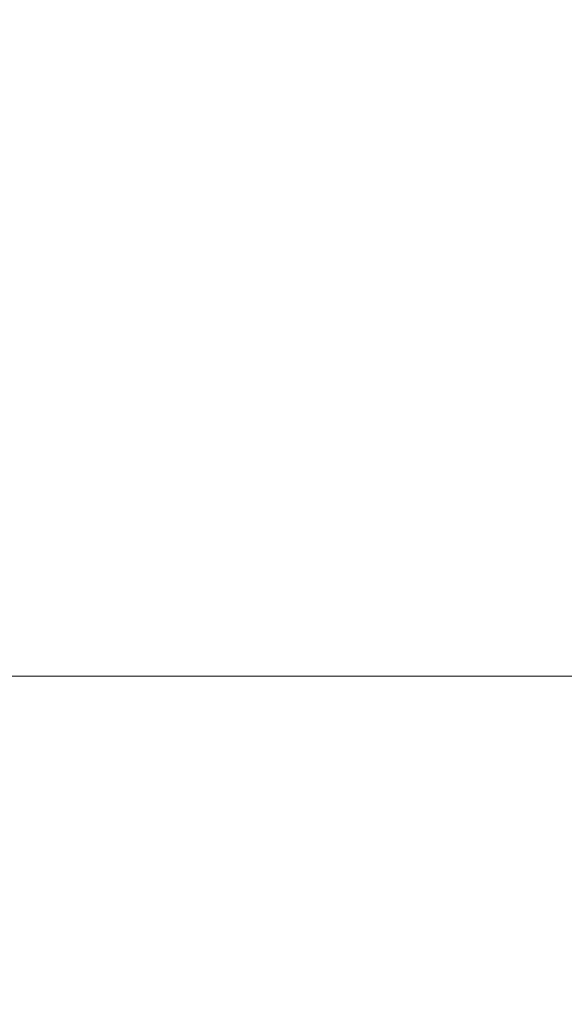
# Model space of a CAD drawing. Header units: millimetres. Extents: x 56 to 1278, y 123 to 147.
# Tile 125 of 132: x 1252 to 1258.64, y 135.1 to 147.1. Entities that reach past the tile are written whole.
import ezdxf

# ---------------------------------------------------------------- set-up
doc = ezdxf.new("R2010")
doc.units = ezdxf.units.MM
doc.header["$LTSCALE"] = 25.4
doc.layers.add('None', color=7, linetype='Continuous', lineweight=9)

msp = doc.modelspace()

# ---------------------------------------------------------------- linework, layer by layer
at = {"layer": 'None', "color": 7, "linetype": 'Continuous', "lineweight": 9}
for points, invisible_edges in [([(1250.989, 146.862, 623.059), (1254.526, 146.862, 623.368), (1254.526, 147.042, 622.695), (1251.106, 147.042, 622.395)], 15), ([(1254.526, 146.862, 582.632), (1250.989, 146.862, 582.941), (1251.106, 147.042, 583.605), (1254.526, 147.042, 583.305)], 15), ([(1251.106, 147.042, 622.395), (1254.526, 147.042, 622.695), (1254.526, 147.103, 622), (1251.227, 147.103, 621.711)], 15), ([(1254.526, 147.042, 583.305), (1251.106, 147.042, 583.605), (1251.227, 147.103, 584.289), (1254.526, 147.103, 584)], 15), ([(1251.227, 147.103, 621.711), (1254.526, 147.103, 622), (1254.526, 147.042, 621.305), (1251.347, 147.042, 621.027)], 15), ([(1254.526, 147.103, 584), (1251.227, 147.103, 584.289), (1251.347, 147.042, 584.973), (1254.526, 147.042, 584.695)], 15), ([(1251.347, 147.042, 621.027), (1254.526, 147.042, 621.305), (1254.526, 146.862, 620.632), (1251.464, 146.862, 620.364)], 15), ([(1254.526, 147.042, 584.695), (1251.347, 147.042, 584.973), (1251.464, 146.862, 585.636), (1254.526, 146.862, 585.368)], 15), ([(1254.526, 147.042, 622.695), (1257.946, 147.042, 622.395), (1257.825, 147.103, 621.711), (1254.526, 147.103, 622)], 15), ([(1257.946, 147.042, 583.605), (1254.526, 147.042, 583.305), (1254.526, 147.103, 584), (1257.825, 147.103, 584.289)], 15), ([(1254.526, 147.103, 622), (1257.825, 147.103, 621.711), (1257.705, 147.042, 621.027), (1254.526, 147.042, 621.305)], 15), ([(1257.825, 147.103, 584.289), (1254.526, 147.103, 584), (1254.526, 147.042, 584.695), (1257.705, 147.042, 584.973)], 15), ([(1254.526, 146.862, 623.368), (1258.063, 146.862, 623.059), (1257.946, 147.042, 622.395), (1254.526, 147.042, 622.695)], 15), ([(1258.063, 146.862, 582.941), (1254.526, 146.862, 582.632), (1254.526, 147.042, 583.305), (1257.946, 147.042, 583.605)], 15), ([(1254.526, 147.042, 621.305), (1257.705, 147.042, 621.027), (1257.588, 146.862, 620.364), (1254.526, 146.862, 620.632)], 15), ([(1257.705, 147.042, 584.973), (1254.526, 147.042, 584.695), (1254.526, 146.862, 585.368), (1257.588, 146.862, 585.636)], 15), ([(1257.705, 147.042, 621.027), (1260.787, 147.042, 620.201), (1260.557, 146.862, 619.569), (1257.588, 146.862, 620.364)], 15), ([(1260.787, 147.042, 585.799), (1257.705, 147.042, 584.973), (1257.588, 146.862, 585.636), (1260.557, 146.862, 586.431)], 15), ([(1257.825, 147.103, 621.711), (1261.024, 147.103, 620.854), (1260.787, 147.042, 620.201), (1257.705, 147.042, 621.027)], 15), ([(1261.024, 147.103, 585.146), (1257.825, 147.103, 584.289), (1257.705, 147.042, 584.973), (1260.787, 147.042, 585.799)], 15), ([(1257.946, 147.042, 622.395), (1261.262, 147.042, 621.507), (1261.024, 147.103, 620.854), (1257.825, 147.103, 621.711)], 15), ([(1261.262, 147.042, 584.493), (1257.946, 147.042, 583.605), (1257.825, 147.103, 584.289), (1261.024, 147.103, 585.146)], 15), ([(1258.063, 146.862, 623.059), (1261.492, 146.862, 622.14), (1261.262, 147.042, 621.507), (1257.946, 147.042, 622.395)], 15), ([(1261.492, 146.862, 583.86), (1258.063, 146.862, 582.941), (1257.946, 147.042, 583.605), (1261.262, 147.042, 584.493)], 15), ([(1250.879, 146.567, 623.681), (1254.526, 146.567, 624), (1254.526, 146.862, 623.368), (1250.989, 146.862, 623.059)], 15), ([(1254.526, 146.567, 582), (1250.879, 146.567, 582.319), (1250.989, 146.862, 582.941), (1254.526, 146.862, 582.632)], 15), ([(1251.464, 146.862, 620.364), (1254.526, 146.862, 620.632), (1254.526, 146.567, 620), (1251.574, 146.567, 619.742)], 15), ([(1254.526, 146.862, 585.368), (1251.464, 146.862, 585.636), (1251.574, 146.567, 586.258), (1254.526, 146.567, 586)], 15), ([(1254.526, 146.567, 624), (1258.173, 146.567, 623.681), (1258.063, 146.862, 623.059), (1254.526, 146.862, 623.368)], 15), ([(1258.173, 146.567, 582.319), (1254.526, 146.567, 582), (1254.526, 146.862, 582.632), (1258.063, 146.862, 582.941)], 15), ([(1254.526, 146.862, 620.632), (1257.588, 146.862, 620.364), (1257.478, 146.567, 619.742), (1254.526, 146.567, 620)], 15), ([(1257.588, 146.862, 585.636), (1254.526, 146.862, 585.368), (1254.526, 146.567, 586), (1257.478, 146.567, 586.258)], 15), ([(1257.588, 146.862, 620.364), (1260.557, 146.862, 619.569), (1260.34, 146.567, 618.975), (1257.478, 146.567, 619.742)], 15), ([(1260.557, 146.862, 586.431), (1257.588, 146.862, 585.636), (1257.478, 146.567, 586.258), (1260.34, 146.567, 587.025)], 15), ([(1258.173, 146.567, 623.681), (1261.708, 146.567, 622.734), (1261.492, 146.862, 622.14), (1258.063, 146.862, 623.059)], 15), ([(1261.708, 146.567, 583.266), (1258.173, 146.567, 582.319), (1258.063, 146.862, 582.941), (1261.492, 146.862, 583.86)], 15), ([(1250.78, 146.167, 624.243), (1254.526, 146.167, 624.571), (1254.526, 146.567, 624), (1250.879, 146.567, 623.681)], 15), ([(1254.526, 146.167, 581.429), (1250.78, 146.167, 581.757), (1250.879, 146.567, 582.319), (1254.526, 146.567, 582)], 15), ([(1251.574, 146.567, 619.742), (1254.526, 146.567, 620), (1254.526, 146.167, 619.429), (1251.673, 146.167, 619.179)], 15), ([(1254.526, 146.567, 586), (1251.574, 146.567, 586.258), (1251.673, 146.167, 586.821), (1254.526, 146.167, 586.571)], 15), ([(1254.526, 146.167, 624.571), (1258.272, 146.167, 624.243), (1258.173, 146.567, 623.681), (1254.526, 146.567, 624)], 15), ([(1258.272, 146.167, 581.757), (1254.526, 146.167, 581.429), (1254.526, 146.567, 582), (1258.173, 146.567, 582.319)], 15), ([(1254.526, 146.567, 620), (1257.478, 146.567, 619.742), (1257.379, 146.167, 619.179), (1254.526, 146.167, 619.429)], 15), ([(1257.478, 146.567, 586.258), (1254.526, 146.567, 586), (1254.526, 146.167, 586.571), (1257.379, 146.167, 586.821)], 15), ([(1257.478, 146.567, 619.742), (1260.34, 146.567, 618.975), (1260.145, 146.167, 618.438), (1257.379, 146.167, 619.179)], 15), ([(1260.34, 146.567, 587.025), (1257.478, 146.567, 586.258), (1257.379, 146.167, 586.821), (1260.145, 146.167, 587.562)], 15), ([(1258.272, 146.167, 624.243), (1261.904, 146.167, 623.27), (1261.708, 146.567, 622.734), (1258.173, 146.567, 623.681)], 15), ([(1261.904, 146.167, 582.73), (1258.272, 146.167, 581.757), (1258.173, 146.567, 582.319), (1261.708, 146.567, 583.266)], 15), ([(1250.695, 145.674, 624.729), (1254.526, 145.674, 625.064), (1254.526, 146.167, 624.571), (1250.78, 146.167, 624.243)], 15), ([(1254.526, 145.674, 580.936), (1250.695, 145.674, 581.271), (1250.78, 146.167, 581.757), (1254.526, 146.167, 581.429)], 15), ([(1251.673, 146.167, 619.179), (1254.526, 146.167, 619.429), (1254.526, 145.674, 618.936), (1251.759, 145.674, 618.694)], 15), ([(1254.526, 146.167, 586.571), (1251.673, 146.167, 586.821), (1251.759, 145.674, 587.306), (1254.526, 145.674, 587.064)], 15), ([(1254.526, 145.674, 625.064), (1258.357, 145.674, 624.729), (1258.272, 146.167, 624.243), (1254.526, 146.167, 624.571)], 15), ([(1258.357, 145.674, 581.271), (1254.526, 145.674, 580.936), (1254.526, 146.167, 581.429), (1258.272, 146.167, 581.757)], 15), ([(1254.526, 146.167, 619.429), (1257.379, 146.167, 619.179), (1257.293, 145.674, 618.694), (1254.526, 145.674, 618.936)], 15), ([(1257.379, 146.167, 586.821), (1254.526, 146.167, 586.571), (1254.526, 145.674, 587.064), (1257.293, 145.674, 587.306)], 15), ([(1257.379, 146.167, 619.179), (1260.145, 146.167, 618.438), (1259.976, 145.674, 617.975), (1257.293, 145.674, 618.694)], 15), ([(1260.145, 146.167, 587.562), (1257.379, 146.167, 586.821), (1257.293, 145.674, 587.306), (1259.976, 145.674, 588.025)], 15), ([(1258.357, 145.674, 624.729), (1262.072, 145.674, 623.734), (1261.904, 146.167, 623.27), (1258.272, 146.167, 624.243)], 15), ([(1262.072, 145.674, 582.266), (1258.357, 145.674, 581.271), (1258.272, 146.167, 581.757), (1261.904, 146.167, 582.73)], 15), ([(1250.625, 145.103, 625.123), (1254.526, 145.103, 625.464), (1254.526, 145.674, 625.064), (1250.695, 145.674, 624.729)], 15), ([(1254.526, 145.103, 580.536), (1250.625, 145.103, 580.877), (1250.695, 145.674, 581.271), (1254.526, 145.674, 580.936)], 15), ([(1251.759, 145.674, 618.694), (1254.526, 145.674, 618.936), (1254.526, 145.103, 618.536), (1251.828, 145.103, 618.3)], 15), ([(1254.526, 145.674, 587.064), (1251.759, 145.674, 587.306), (1251.828, 145.103, 587.7), (1254.526, 145.103, 587.464)], 15), ([(1254.526, 145.103, 625.464), (1258.427, 145.103, 625.123), (1258.357, 145.674, 624.729), (1254.526, 145.674, 625.064)], 15), ([(1258.427, 145.103, 580.877), (1254.526, 145.103, 580.536), (1254.526, 145.674, 580.936), (1258.357, 145.674, 581.271)], 15), ([(1254.526, 145.674, 618.936), (1257.293, 145.674, 618.694), (1257.224, 145.103, 618.3), (1254.526, 145.103, 618.536)], 15), ([(1257.293, 145.674, 587.306), (1254.526, 145.674, 587.064), (1254.526, 145.103, 587.464), (1257.224, 145.103, 587.7)], 15), ([(1257.293, 145.674, 618.694), (1259.976, 145.674, 617.975), (1259.84, 145.103, 617.599), (1257.224, 145.103, 618.3)], 15), ([(1259.976, 145.674, 588.025), (1257.293, 145.674, 587.306), (1257.224, 145.103, 587.7), (1259.84, 145.103, 588.401)], 15), ([(1258.427, 145.103, 625.123), (1262.209, 145.103, 624.109), (1262.072, 145.674, 623.734), (1258.357, 145.674, 624.729)], 15), ([(1262.209, 145.103, 581.891), (1258.427, 145.103, 580.877), (1258.357, 145.674, 581.271), (1262.072, 145.674, 582.266)], 15), ([(1250.574, 144.471, 625.413), (1254.526, 144.471, 625.759), (1254.526, 145.103, 625.464), (1250.625, 145.103, 625.123)], 15), ([(1254.526, 144.471, 580.241), (1250.574, 144.471, 580.587), (1250.625, 145.103, 580.877), (1254.526, 145.103, 580.536)], 15), ([(1251.828, 145.103, 618.3), (1254.526, 145.103, 618.536), (1254.526, 144.471, 618.241), (1251.879, 144.471, 618.01)], 15), ([(1254.526, 145.103, 587.464), (1251.828, 145.103, 587.7), (1251.879, 144.471, 587.99), (1254.526, 144.471, 587.759)], 15), ([(1254.526, 144.471, 625.759), (1258.478, 144.471, 625.413), (1258.427, 145.103, 625.123), (1254.526, 145.103, 625.464)], 15), ([(1258.478, 144.471, 580.587), (1254.526, 144.471, 580.241), (1254.526, 145.103, 580.536), (1258.427, 145.103, 580.877)], 15), ([(1254.526, 145.103, 618.536), (1257.224, 145.103, 618.3), (1257.173, 144.471, 618.01), (1254.526, 144.471, 618.241)], 15), ([(1257.224, 145.103, 587.7), (1254.526, 145.103, 587.464), (1254.526, 144.471, 587.759), (1257.173, 144.471, 587.99)], 15), ([(1257.224, 145.103, 618.3), (1259.84, 145.103, 617.599), (1259.739, 144.471, 617.322), (1257.173, 144.471, 618.01)], 15), ([(1259.84, 145.103, 588.401), (1257.224, 145.103, 587.7), (1257.173, 144.471, 587.99), (1259.739, 144.471, 588.678)], 15), ([(1258.478, 144.471, 625.413), (1262.31, 144.471, 624.386), (1262.209, 145.103, 624.109), (1258.427, 145.103, 625.123)], 15), ([(1262.31, 144.471, 581.614), (1258.478, 144.471, 580.587), (1258.427, 145.103, 580.877), (1262.209, 145.103, 581.891)], 15), ([(1250.543, 143.798, 625.591), (1254.526, 143.798, 625.939), (1254.526, 144.471, 625.759), (1250.574, 144.471, 625.413)], 15), ([(1254.526, 143.798, 580.061), (1250.543, 143.798, 580.409), (1250.574, 144.471, 580.587), (1254.526, 144.471, 580.241)], 15), ([(1251.879, 144.471, 618.01), (1254.526, 144.471, 618.241), (1254.526, 143.798, 618.061), (1251.911, 143.798, 617.832)], 15), ([(1254.526, 144.471, 587.759), (1251.879, 144.471, 587.99), (1251.911, 143.798, 588.168), (1254.526, 143.798, 587.939)], 15), ([(1254.526, 143.798, 625.939), (1258.509, 143.798, 625.591), (1258.478, 144.471, 625.413), (1254.526, 144.471, 625.759)], 15), ([(1258.509, 143.798, 580.409), (1254.526, 143.798, 580.061), (1254.526, 144.471, 580.241), (1258.478, 144.471, 580.587)], 15), ([(1254.526, 144.471, 618.241), (1257.173, 144.471, 618.01), (1257.141, 143.798, 617.832), (1254.526, 143.798, 618.061)], 15), ([(1257.173, 144.471, 587.99), (1254.526, 144.471, 587.759), (1254.526, 143.798, 587.939), (1257.141, 143.798, 588.168)], 15), ([(1257.173, 144.471, 618.01), (1259.739, 144.471, 617.322), (1259.677, 143.798, 617.152), (1257.141, 143.798, 617.832)], 15), ([(1259.739, 144.471, 588.678), (1257.173, 144.471, 587.99), (1257.141, 143.798, 588.168), (1259.677, 143.798, 588.848)], 15), ([(1258.509, 143.798, 625.591), (1262.372, 143.798, 624.556), (1262.31, 144.471, 624.386), (1258.478, 144.471, 625.413)], 15), ([(1262.372, 143.798, 581.444), (1258.509, 143.798, 580.409), (1258.478, 144.471, 580.587), (1262.31, 144.471, 581.614)], 15), ([(1250.532, 143.103, 625.651), (1254.526, 143.103, 626), (1254.526, 143.798, 625.939), (1250.543, 143.798, 625.591)], 15), ([(1254.526, 143.103, 580), (1250.532, 143.103, 580.349), (1250.543, 143.798, 580.409), (1254.526, 143.798, 580.061)], 15), ([(1251.911, 143.798, 617.832), (1254.526, 143.798, 618.061), (1254.526, 143.103, 618), (1251.921, 143.103, 617.772)], 15), ([(1254.526, 143.798, 587.939), (1251.911, 143.798, 588.168), (1251.921, 143.103, 588.228), (1254.526, 143.103, 588)], 15), ([(1254.526, 143.103, 626), (1258.52, 143.103, 625.651), (1258.509, 143.798, 625.591), (1254.526, 143.798, 625.939)], 15), ([(1258.52, 143.103, 580.349), (1254.526, 143.103, 580), (1254.526, 143.798, 580.061), (1258.509, 143.798, 580.409)], 15), ([(1254.526, 143.798, 618.061), (1257.141, 143.798, 617.832), (1257.131, 143.103, 617.772), (1254.526, 143.103, 618)], 15), ([(1257.141, 143.798, 588.168), (1254.526, 143.798, 587.939), (1254.526, 143.103, 588), (1257.131, 143.103, 588.228)], 15), ([(1257.141, 143.798, 617.832), (1259.677, 143.798, 617.152), (1259.656, 143.103, 617.095), (1257.131, 143.103, 617.772)], 15), ([(1259.677, 143.798, 588.848), (1257.141, 143.798, 588.168), (1257.131, 143.103, 588.228), (1259.656, 143.103, 588.905)], 15), ([(1258.52, 143.103, 625.651), (1262.393, 143.103, 624.613), (1262.372, 143.798, 624.556), (1258.509, 143.798, 625.591)], 15), ([(1262.393, 143.103, 581.387), (1258.52, 143.103, 580.349), (1258.509, 143.798, 580.409), (1262.372, 143.798, 581.444)], 15), ([(1250.543, 142.409, 625.591), (1254.526, 142.409, 625.939), (1254.526, 143.103, 626), (1250.532, 143.103, 625.651)], 15), ([(1254.526, 142.409, 580.061), (1250.543, 142.409, 580.409), (1250.532, 143.103, 580.349), (1254.526, 143.103, 580)], 15), ([(1251.921, 143.103, 617.772), (1254.526, 143.103, 618), (1254.526, 142.409, 618.061), (1251.911, 142.409, 617.832)], 15), ([(1254.526, 143.103, 588), (1251.921, 143.103, 588.228), (1251.911, 142.409, 588.168), (1254.526, 142.409, 587.939)], 15), ([(1254.526, 143.103, 618), (1257.131, 143.103, 617.772), (1257.141, 142.409, 617.832), (1254.526, 142.409, 618.061)], 15), ([(1257.131, 143.103, 588.228), (1254.526, 143.103, 588), (1254.526, 142.409, 587.939), (1257.141, 142.409, 588.168)], 15), ([(1254.526, 142.409, 625.939), (1258.509, 142.409, 625.591), (1258.52, 143.103, 625.651), (1254.526, 143.103, 626)], 15), ([(1258.509, 142.409, 580.409), (1254.526, 142.409, 580.061), (1254.526, 143.103, 580), (1258.52, 143.103, 580.349)], 15), ([(1257.131, 143.103, 617.772), (1259.656, 143.103, 617.095), (1259.677, 142.409, 617.152), (1257.141, 142.409, 617.832)], 15), ([(1259.656, 143.103, 588.905), (1257.131, 143.103, 588.228), (1257.141, 142.409, 588.168), (1259.677, 142.409, 588.848)], 15), ([(1258.509, 142.409, 625.591), (1262.372, 142.409, 624.556), (1262.393, 143.103, 624.613), (1258.52, 143.103, 625.651)], 15), ([(1262.372, 142.409, 581.444), (1258.509, 142.409, 580.409), (1258.52, 143.103, 580.349), (1262.393, 143.103, 581.387)], 15), ([(1250.574, 141.735, 625.413), (1254.526, 141.735, 625.759), (1254.526, 142.409, 625.939), (1250.543, 142.409, 625.591)], 15), ([(1254.526, 141.735, 580.241), (1250.574, 141.735, 580.587), (1250.543, 142.409, 580.409), (1254.526, 142.409, 580.061)], 15), ([(1251.911, 142.409, 617.832), (1254.526, 142.409, 618.061), (1254.526, 141.735, 618.241), (1251.879, 141.735, 618.01)], 15), ([(1254.526, 142.409, 587.939), (1251.911, 142.409, 588.168), (1251.879, 141.735, 587.99), (1254.526, 141.735, 587.759)], 15), ([(1254.526, 142.409, 618.061), (1257.141, 142.409, 617.832), (1257.173, 141.735, 618.01), (1254.526, 141.735, 618.241)], 15), ([(1257.141, 142.409, 588.168), (1254.526, 142.409, 587.939), (1254.526, 141.735, 587.759), (1257.173, 141.735, 587.99)], 15), ([(1254.526, 141.735, 625.759), (1258.478, 141.735, 625.413), (1258.509, 142.409, 625.591), (1254.526, 142.409, 625.939)], 15), ([(1258.478, 141.735, 580.587), (1254.526, 141.735, 580.241), (1254.526, 142.409, 580.061), (1258.509, 142.409, 580.409)], 15), ([(1257.141, 142.409, 617.832), (1259.677, 142.409, 617.152), (1259.739, 141.735, 617.322), (1257.173, 141.735, 618.01)], 15), ([(1259.677, 142.409, 588.848), (1257.141, 142.409, 588.168), (1257.173, 141.735, 587.99), (1259.739, 141.735, 588.678)], 15), ([(1258.478, 141.735, 625.413), (1262.31, 141.735, 624.386), (1262.372, 142.409, 624.556), (1258.509, 142.409, 625.591)], 15), ([(1262.31, 141.735, 581.614), (1258.478, 141.735, 580.587), (1258.509, 142.409, 580.409), (1262.372, 142.409, 581.444)], 15), ([(1250.625, 141.103, 625.123), (1254.526, 141.103, 625.464), (1254.526, 141.735, 625.759), (1250.574, 141.735, 625.413)], 15), ([(1254.526, 141.103, 580.536), (1250.625, 141.103, 580.877), (1250.574, 141.735, 580.587), (1254.526, 141.735, 580.241)], 15), ([(1251.879, 141.735, 618.01), (1254.526, 141.735, 618.241), (1254.526, 141.103, 618.536), (1251.828, 141.103, 618.3)], 15), ([(1254.526, 141.735, 587.759), (1251.879, 141.735, 587.99), (1251.828, 141.103, 587.7), (1254.526, 141.103, 587.464)], 15), ([(1254.526, 141.735, 618.241), (1257.173, 141.735, 618.01), (1257.224, 141.103, 618.3), (1254.526, 141.103, 618.536)], 15), ([(1257.173, 141.735, 587.99), (1254.526, 141.735, 587.759), (1254.526, 141.103, 587.464), (1257.224, 141.103, 587.7)], 15), ([(1254.526, 141.103, 625.464), (1258.427, 141.103, 625.123), (1258.478, 141.735, 625.413), (1254.526, 141.735, 625.759)], 15), ([(1258.427, 141.103, 580.877), (1254.526, 141.103, 580.536), (1254.526, 141.735, 580.241), (1258.478, 141.735, 580.587)], 15), ([(1257.173, 141.735, 618.01), (1259.739, 141.735, 617.322), (1259.84, 141.103, 617.599), (1257.224, 141.103, 618.3)], 15), ([(1259.739, 141.735, 588.678), (1257.173, 141.735, 587.99), (1257.224, 141.103, 587.7), (1259.84, 141.103, 588.401)], 15), ([(1258.427, 141.103, 625.123), (1262.209, 141.103, 624.109), (1262.31, 141.735, 624.386), (1258.478, 141.735, 625.413)], 15), ([(1262.209, 141.103, 581.891), (1258.427, 141.103, 580.877), (1258.478, 141.735, 580.587), (1262.31, 141.735, 581.614)], 15), ([(1250.695, 140.532, 624.729), (1254.526, 140.532, 625.064), (1254.526, 141.103, 625.464), (1250.625, 141.103, 625.123)], 15), ([(1254.526, 140.532, 580.936), (1250.695, 140.532, 581.271), (1250.625, 141.103, 580.877), (1254.526, 141.103, 580.536)], 15), ([(1251.828, 141.103, 618.3), (1254.526, 141.103, 618.536), (1254.526, 140.532, 618.936), (1251.759, 140.532, 618.694)], 15), ([(1254.526, 141.103, 587.464), (1251.828, 141.103, 587.7), (1251.759, 140.532, 587.306), (1254.526, 140.532, 587.064)], 15), ([(1254.526, 141.103, 618.536), (1257.224, 141.103, 618.3), (1257.293, 140.532, 618.694), (1254.526, 140.532, 618.936)], 15), ([(1257.224, 141.103, 587.7), (1254.526, 141.103, 587.464), (1254.526, 140.532, 587.064), (1257.293, 140.532, 587.306)], 15), ([(1254.526, 140.532, 625.064), (1258.357, 140.532, 624.729), (1258.427, 141.103, 625.123), (1254.526, 141.103, 625.464)], 15), ([(1258.357, 140.532, 581.271), (1254.526, 140.532, 580.936), (1254.526, 141.103, 580.536), (1258.427, 141.103, 580.877)], 15), ([(1257.224, 141.103, 618.3), (1259.84, 141.103, 617.599), (1259.976, 140.532, 617.975), (1257.293, 140.532, 618.694)], 15), ([(1259.84, 141.103, 588.401), (1257.224, 141.103, 587.7), (1257.293, 140.532, 587.306), (1259.976, 140.532, 588.025)], 15), ([(1258.357, 140.532, 624.729), (1262.072, 140.532, 623.734), (1262.209, 141.103, 624.109), (1258.427, 141.103, 625.123)], 15), ([(1262.072, 140.532, 582.266), (1258.357, 140.532, 581.271), (1258.427, 141.103, 580.877), (1262.209, 141.103, 581.891)], 15), ([(1250.78, 140.039, 624.243), (1254.526, 140.039, 624.571), (1254.526, 140.532, 625.064), (1250.695, 140.532, 624.729)], 15), ([(1254.526, 140.039, 581.429), (1250.78, 140.039, 581.757), (1250.695, 140.532, 581.271), (1254.526, 140.532, 580.936)], 15), ([(1251.759, 140.532, 618.694), (1254.526, 140.532, 618.936), (1254.526, 140.039, 619.429), (1251.673, 140.039, 619.179)], 15), ([(1254.526, 140.532, 587.064), (1251.759, 140.532, 587.306), (1251.673, 140.039, 586.821), (1254.526, 140.039, 586.571)], 15), ([(1254.526, 140.532, 618.936), (1257.293, 140.532, 618.694), (1257.379, 140.039, 619.179), (1254.526, 140.039, 619.429)], 15), ([(1257.293, 140.532, 587.306), (1254.526, 140.532, 587.064), (1254.526, 140.039, 586.571), (1257.379, 140.039, 586.821)], 15), ([(1254.526, 140.039, 624.571), (1258.272, 140.039, 624.243), (1258.357, 140.532, 624.729), (1254.526, 140.532, 625.064)], 15), ([(1258.272, 140.039, 581.757), (1254.526, 140.039, 581.429), (1254.526, 140.532, 580.936), (1258.357, 140.532, 581.271)], 15), ([(1257.293, 140.532, 618.694), (1259.976, 140.532, 617.975), (1260.145, 140.039, 618.438), (1257.379, 140.039, 619.179)], 15), ([(1259.976, 140.532, 588.025), (1257.293, 140.532, 587.306), (1257.379, 140.039, 586.821), (1260.145, 140.039, 587.562)], 15), ([(1258.272, 140.039, 624.243), (1261.904, 140.039, 623.27), (1262.072, 140.532, 623.734), (1258.357, 140.532, 624.729)], 15), ([(1261.904, 140.039, 582.73), (1258.272, 140.039, 581.757), (1258.357, 140.532, 581.271), (1262.072, 140.532, 582.266)], 15), ([(1250.879, 139.639, 623.681), (1254.526, 139.639, 624), (1254.526, 140.039, 624.571), (1250.78, 140.039, 624.243)], 15), ([(1254.526, 139.639, 582), (1250.879, 139.639, 582.319), (1250.78, 140.039, 581.757), (1254.526, 140.039, 581.429)], 15), ([(1251.673, 140.039, 619.179), (1254.526, 140.039, 619.429), (1254.526, 139.639, 620), (1251.574, 139.639, 619.742)], 15), ([(1254.526, 140.039, 586.571), (1251.673, 140.039, 586.821), (1251.574, 139.639, 586.258), (1254.526, 139.639, 586)], 15), ([(1254.526, 140.039, 619.429), (1257.379, 140.039, 619.179), (1257.478, 139.639, 619.742), (1254.526, 139.639, 620)], 15), ([(1257.379, 140.039, 586.821), (1254.526, 140.039, 586.571), (1254.526, 139.639, 586), (1257.478, 139.639, 586.258)], 15), ([(1254.526, 139.639, 624), (1258.173, 139.639, 623.681), (1258.272, 140.039, 624.243), (1254.526, 140.039, 624.571)], 15), ([(1258.173, 139.639, 582.319), (1254.526, 139.639, 582), (1254.526, 140.039, 581.429), (1258.272, 140.039, 581.757)], 15), ([(1257.379, 140.039, 619.179), (1260.145, 140.039, 618.438), (1260.34, 139.639, 618.975), (1257.478, 139.639, 619.742)], 15), ([(1260.145, 140.039, 587.562), (1257.379, 140.039, 586.821), (1257.478, 139.639, 586.258), (1260.34, 139.639, 587.025)], 15), ([(1258.173, 139.639, 623.681), (1261.708, 139.639, 622.734), (1261.904, 140.039, 623.27), (1258.272, 140.039, 624.243)], 15), ([(1261.708, 139.639, 583.266), (1258.173, 139.639, 582.319), (1258.272, 140.039, 581.757), (1261.904, 140.039, 582.73)], 15), ([(1250.989, 139.344, 623.059), (1254.526, 139.344, 623.368), (1254.526, 139.639, 624), (1250.879, 139.639, 623.681)], 15), ([(1254.526, 139.344, 582.632), (1250.989, 139.344, 582.941), (1250.879, 139.639, 582.319), (1254.526, 139.639, 582)], 15), ([(1251.574, 139.639, 619.742), (1254.526, 139.639, 620), (1254.526, 139.344, 620.632), (1251.464, 139.344, 620.364)], 15), ([(1254.526, 139.639, 586), (1251.574, 139.639, 586.258), (1251.464, 139.344, 585.636), (1254.526, 139.344, 585.368)], 15), ([(1254.526, 139.639, 620), (1257.478, 139.639, 619.742), (1257.588, 139.344, 620.364), (1254.526, 139.344, 620.632)], 15), ([(1257.478, 139.639, 586.258), (1254.526, 139.639, 586), (1254.526, 139.344, 585.368), (1257.588, 139.344, 585.636)], 15), ([(1254.526, 139.344, 623.368), (1258.063, 139.344, 623.059), (1258.173, 139.639, 623.681), (1254.526, 139.639, 624)], 15), ([(1258.063, 139.344, 582.941), (1254.526, 139.344, 582.632), (1254.526, 139.639, 582), (1258.173, 139.639, 582.319)], 15), ([(1257.478, 139.639, 619.742), (1260.34, 139.639, 618.975), (1260.557, 139.344, 619.569), (1257.588, 139.344, 620.364)], 15), ([(1260.34, 139.639, 587.025), (1257.478, 139.639, 586.258), (1257.588, 139.344, 585.636), (1260.557, 139.344, 586.431)], 15), ([(1258.063, 139.344, 623.059), (1261.492, 139.344, 622.14), (1261.708, 139.639, 622.734), (1258.173, 139.639, 623.681)], 15), ([(1261.492, 139.344, 583.86), (1258.063, 139.344, 582.941), (1258.173, 139.639, 582.319), (1261.708, 139.639, 583.266)], 15), ([(1251.106, 139.164, 622.395), (1254.526, 139.164, 622.695), (1254.526, 139.344, 623.368), (1250.989, 139.344, 623.059)], 15), ([(1254.526, 139.164, 583.305), (1251.106, 139.164, 583.605), (1250.989, 139.344, 582.941), (1254.526, 139.344, 582.632)], 15), ([(1251.464, 139.344, 620.364), (1254.526, 139.344, 620.632), (1254.526, 139.164, 621.305), (1251.347, 139.164, 621.027)], 15), ([(1254.526, 139.344, 585.368), (1251.464, 139.344, 585.636), (1251.347, 139.164, 584.973), (1254.526, 139.164, 584.695)], 15), ([(1254.526, 139.344, 620.632), (1257.588, 139.344, 620.364), (1257.705, 139.164, 621.027), (1254.526, 139.164, 621.305)], 15), ([(1257.588, 139.344, 585.636), (1254.526, 139.344, 585.368), (1254.526, 139.164, 584.695), (1257.705, 139.164, 584.973)], 15), ([(1254.526, 139.164, 622.695), (1257.946, 139.164, 622.395), (1258.063, 139.344, 623.059), (1254.526, 139.344, 623.368)], 15), ([(1257.946, 139.164, 583.605), (1254.526, 139.164, 583.305), (1254.526, 139.344, 582.632), (1258.063, 139.344, 582.941)], 15), ([(1257.588, 139.344, 620.364), (1260.557, 139.344, 619.569), (1260.787, 139.164, 620.201), (1257.705, 139.164, 621.027)], 15), ([(1260.557, 139.344, 586.431), (1257.588, 139.344, 585.636), (1257.705, 139.164, 584.973), (1260.787, 139.164, 585.799)], 15), ([(1257.946, 139.164, 622.395), (1261.262, 139.164, 621.507), (1261.492, 139.344, 622.14), (1258.063, 139.344, 623.059)], 15), ([(1261.262, 139.164, 584.493), (1257.946, 139.164, 583.605), (1258.063, 139.344, 582.941), (1261.492, 139.344, 583.86)], 15), ([(1251.227, 139.103, 621.711), (1254.526, 139.103, 622), (1254.526, 139.164, 622.695), (1251.106, 139.164, 622.395)], 14), ([(1254.526, 139.103, 584), (1251.227, 139.103, 584.289), (1251.106, 139.164, 583.605), (1254.526, 139.164, 583.305)], 14), ([(1251.112, 139.049, 622.36), (1254.526, 139.049, 622.658), (1254.526, 139.103, 622), (1251.227, 139.103, 621.711)], 11), ([(1254.526, 139.049, 583.342), (1251.112, 139.049, 583.64), (1251.227, 139.103, 584.289), (1254.526, 139.103, 584)], 11), ([(1251.347, 139.164, 621.027), (1254.526, 139.164, 621.305), (1254.526, 139.103, 622), (1251.227, 139.103, 621.711)], 11), ([(1254.526, 139.164, 584.695), (1251.347, 139.164, 584.973), (1251.227, 139.103, 584.289), (1254.526, 139.103, 584)], 11), ([(1251.227, 139.103, 621.711), (1254.526, 139.103, 622), (1254.526, 139.049, 621.342), (1251.341, 139.049, 621.063)], 14), ([(1254.526, 139.103, 584), (1251.227, 139.103, 584.289), (1251.341, 139.049, 584.937), (1254.526, 139.049, 584.658)], 14), ([(1254.526, 139.164, 621.305), (1257.705, 139.164, 621.027), (1257.825, 139.103, 621.711), (1254.526, 139.103, 622)], 11), ([(1257.705, 139.164, 584.973), (1254.526, 139.164, 584.695), (1254.526, 139.103, 584), (1257.825, 139.103, 584.289)], 11), ([(1254.526, 139.103, 622), (1257.825, 139.103, 621.711), (1257.946, 139.164, 622.395), (1254.526, 139.164, 622.695)], 14), ([(1257.825, 139.103, 584.289), (1254.526, 139.103, 584), (1254.526, 139.164, 583.305), (1257.946, 139.164, 583.605)], 14), ([(1254.526, 139.049, 622.658), (1257.94, 139.049, 622.36), (1257.825, 139.103, 621.711), (1254.526, 139.103, 622)], 11), ([(1257.94, 139.049, 583.64), (1254.526, 139.049, 583.342), (1254.526, 139.103, 584), (1257.825, 139.103, 584.289)], 11), ([(1254.526, 139.103, 622), (1257.825, 139.103, 621.711), (1257.711, 139.049, 621.063), (1254.526, 139.049, 621.342)], 14), ([(1257.825, 139.103, 584.289), (1254.526, 139.103, 584), (1254.526, 139.049, 584.658), (1257.711, 139.049, 584.937)], 14), ([(1257.705, 139.164, 621.027), (1260.787, 139.164, 620.201), (1261.024, 139.103, 620.854), (1257.825, 139.103, 621.711)], 11), ([(1260.787, 139.164, 585.799), (1257.705, 139.164, 584.973), (1257.825, 139.103, 584.289), (1261.024, 139.103, 585.146)], 11), ([(1257.825, 139.103, 621.711), (1261.024, 139.103, 620.854), (1260.799, 139.049, 620.235), (1257.711, 139.049, 621.063)], 14), ([(1261.024, 139.103, 585.146), (1257.825, 139.103, 584.289), (1257.711, 139.049, 584.937), (1260.799, 139.049, 585.765)], 14), ([(1257.825, 139.103, 621.711), (1261.024, 139.103, 620.854), (1261.262, 139.164, 621.507), (1257.946, 139.164, 622.395)], 14), ([(1261.024, 139.103, 585.146), (1257.825, 139.103, 584.289), (1257.946, 139.164, 583.605), (1261.262, 139.164, 584.493)], 14), ([(1257.94, 139.049, 622.36), (1261.25, 139.049, 621.473), (1261.024, 139.103, 620.854), (1257.825, 139.103, 621.711)], 11), ([(1261.25, 139.049, 584.527), (1257.94, 139.049, 583.64), (1257.825, 139.103, 584.289), (1261.024, 139.103, 585.146)], 11), ([(1251.001, 138.886, 622.99), (1254.526, 138.886, 623.299), (1254.526, 139.049, 622.658), (1251.112, 139.049, 622.36)], 15), ([(1254.526, 138.886, 582.701), (1251.001, 138.886, 583.01), (1251.112, 139.049, 583.64), (1254.526, 139.049, 583.342)], 15), ([(1251.341, 139.049, 621.063), (1254.526, 139.049, 621.342), (1254.526, 138.886, 620.701), (1251.452, 138.886, 620.432)], 15), ([(1254.526, 139.049, 584.658), (1251.341, 139.049, 584.937), (1251.452, 138.886, 585.568), (1254.526, 138.886, 585.299)], 15), ([(1254.526, 138.886, 623.299), (1258.051, 138.886, 622.99), (1257.94, 139.049, 622.36), (1254.526, 139.049, 622.658)], 15), ([(1258.051, 138.886, 583.01), (1254.526, 138.886, 582.701), (1254.526, 139.049, 583.342), (1257.94, 139.049, 583.64)], 15), ([(1254.526, 139.049, 621.342), (1257.711, 139.049, 621.063), (1257.6, 138.886, 620.432), (1254.526, 138.886, 620.701)], 15), ([(1257.711, 139.049, 584.937), (1254.526, 139.049, 584.658), (1254.526, 138.886, 585.299), (1257.6, 138.886, 585.568)], 15), ([(1257.711, 139.049, 621.063), (1260.799, 139.049, 620.235), (1260.58, 138.886, 619.634), (1257.6, 138.886, 620.432)], 15), ([(1260.799, 139.049, 585.765), (1257.711, 139.049, 584.937), (1257.6, 138.886, 585.568), (1260.58, 138.886, 586.366)], 15), ([(1258.051, 138.886, 622.99), (1261.469, 138.886, 622.075), (1261.25, 139.049, 621.473), (1257.94, 139.049, 622.36)], 15), ([(1261.469, 138.886, 583.925), (1258.051, 138.886, 583.01), (1257.94, 139.049, 583.64), (1261.25, 139.049, 584.527)], 15), ([(1250.896, 138.621, 623.586), (1254.526, 138.621, 623.904), (1254.526, 138.886, 623.299), (1251.001, 138.886, 622.99)], 15), ([(1254.526, 138.621, 582.096), (1250.896, 138.621, 582.414), (1251.001, 138.886, 583.01), (1254.526, 138.886, 582.701)], 15), ([(1251.452, 138.886, 620.432), (1254.526, 138.886, 620.701), (1254.526, 138.621, 620.096), (1251.557, 138.621, 619.836)], 15), ([(1254.526, 138.886, 585.299), (1251.452, 138.886, 585.568), (1251.557, 138.621, 586.164), (1254.526, 138.621, 585.904)], 15), ([(1254.526, 138.621, 623.904), (1258.156, 138.621, 623.586), (1258.051, 138.886, 622.99), (1254.526, 138.886, 623.299)], 15), ([(1258.156, 138.621, 582.414), (1254.526, 138.621, 582.096), (1254.526, 138.886, 582.701), (1258.051, 138.886, 583.01)], 15), ([(1254.526, 138.886, 620.701), (1257.6, 138.886, 620.432), (1257.495, 138.621, 619.836), (1254.526, 138.621, 620.096)], 15), ([(1257.6, 138.886, 585.568), (1254.526, 138.886, 585.299), (1254.526, 138.621, 585.904), (1257.495, 138.621, 586.164)], 15), ([(1257.6, 138.886, 620.432), (1260.58, 138.886, 619.634), (1260.373, 138.621, 619.065), (1257.495, 138.621, 619.836)], 15), ([(1260.58, 138.886, 586.366), (1257.6, 138.886, 585.568), (1257.495, 138.621, 586.164), (1260.373, 138.621, 586.935)], 15), ([(1258.156, 138.621, 623.586), (1261.676, 138.621, 622.643), (1261.469, 138.886, 622.075), (1258.051, 138.886, 622.99)], 15), ([(1261.676, 138.621, 583.357), (1258.156, 138.621, 582.414), (1258.051, 138.886, 583.01), (1261.469, 138.886, 583.925)], 15), ([(1250.8, 138.26, 624.131), (1254.526, 138.26, 624.457), (1254.526, 138.621, 623.904), (1250.896, 138.621, 623.586)], 15), ([(1254.526, 138.26, 581.543), (1250.8, 138.26, 581.869), (1250.896, 138.621, 582.414), (1254.526, 138.621, 582.096)], 15), ([(1251.557, 138.621, 619.836), (1254.526, 138.621, 620.096), (1254.526, 138.26, 619.543), (1251.653, 138.26, 619.292)], 15), ([(1254.526, 138.621, 585.904), (1251.557, 138.621, 586.164), (1251.653, 138.26, 586.708), (1254.526, 138.26, 586.457)], 15), ([(1254.526, 138.26, 624.457), (1258.252, 138.26, 624.131), (1258.156, 138.621, 623.586), (1254.526, 138.621, 623.904)], 15), ([(1258.252, 138.26, 581.869), (1254.526, 138.26, 581.543), (1254.526, 138.621, 582.096), (1258.156, 138.621, 582.414)], 15), ([(1254.526, 138.621, 620.096), (1257.495, 138.621, 619.836), (1257.399, 138.26, 619.292), (1254.526, 138.26, 619.543)], 15), ([(1257.495, 138.621, 586.164), (1254.526, 138.621, 585.904), (1254.526, 138.26, 586.457), (1257.399, 138.26, 586.708)], 15), ([(1257.495, 138.621, 619.836), (1260.373, 138.621, 619.065), (1260.184, 138.26, 618.545), (1257.399, 138.26, 619.292)], 15), ([(1260.373, 138.621, 586.935), (1257.495, 138.621, 586.164), (1257.399, 138.26, 586.708), (1260.184, 138.26, 587.455)], 15), ([(1258.252, 138.26, 624.131), (1261.865, 138.26, 623.163), (1261.676, 138.621, 622.643), (1258.156, 138.621, 623.586)], 15), ([(1261.865, 138.26, 582.837), (1258.252, 138.26, 581.869), (1258.156, 138.621, 582.414), (1261.676, 138.621, 583.357)], 15), ([(1250.716, 137.812, 624.61), (1254.526, 137.812, 624.943), (1254.526, 138.26, 624.457), (1250.8, 138.26, 624.131)], 15), ([(1254.526, 137.812, 581.057), (1250.716, 137.812, 581.39), (1250.8, 138.26, 581.869), (1254.526, 138.26, 581.543)], 15), ([(1251.653, 138.26, 619.292), (1254.526, 138.26, 619.543), (1254.526, 137.812, 619.057), (1251.738, 137.812, 618.813)], 15), ([(1254.526, 138.26, 586.457), (1251.653, 138.26, 586.708), (1251.738, 137.812, 587.187), (1254.526, 137.812, 586.943)], 15), ([(1254.526, 137.812, 624.943), (1258.336, 137.812, 624.61), (1258.252, 138.26, 624.131), (1254.526, 138.26, 624.457)], 15), ([(1258.336, 137.812, 581.39), (1254.526, 137.812, 581.057), (1254.526, 138.26, 581.543), (1258.252, 138.26, 581.869)], 15), ([(1254.526, 138.26, 619.543), (1257.399, 138.26, 619.292), (1257.314, 137.812, 618.813), (1254.526, 137.812, 619.057)], 15), ([(1257.399, 138.26, 586.708), (1254.526, 138.26, 586.457), (1254.526, 137.812, 586.943), (1257.314, 137.812, 587.187)], 15), ([(1257.399, 138.26, 619.292), (1260.184, 138.26, 618.545), (1260.018, 137.812, 618.089), (1257.314, 137.812, 618.813)], 15), ([(1260.184, 138.26, 587.455), (1257.399, 138.26, 586.708), (1257.314, 137.812, 587.187), (1260.018, 137.812, 587.911)], 15), ([(1258.336, 137.812, 624.61), (1262.031, 137.812, 623.62), (1261.865, 138.26, 623.163), (1258.252, 138.26, 624.131)], 15), ([(1262.031, 137.812, 582.38), (1258.336, 137.812, 581.39), (1258.252, 138.26, 581.869), (1261.865, 138.26, 582.837)], 15), ([(1250.645, 137.291, 625.009), (1254.526, 137.291, 625.349), (1254.526, 137.812, 624.943), (1250.716, 137.812, 624.61)], 15), ([(1254.526, 137.291, 580.651), (1250.645, 137.291, 580.991), (1250.716, 137.812, 581.39), (1254.526, 137.812, 581.057)], 15), ([(1251.738, 137.812, 618.813), (1254.526, 137.812, 619.057), (1254.526, 137.291, 618.651), (1251.808, 137.291, 618.414)], 15), ([(1254.526, 137.812, 586.943), (1251.738, 137.812, 587.187), (1251.808, 137.291, 587.586), (1254.526, 137.291, 587.349)], 15), ([(1254.526, 137.291, 625.349), (1258.407, 137.291, 625.009), (1258.336, 137.812, 624.61), (1254.526, 137.812, 624.943)], 15), ([(1258.407, 137.291, 580.991), (1254.526, 137.291, 580.651), (1254.526, 137.812, 581.057), (1258.336, 137.812, 581.39)], 15), ([(1254.526, 137.812, 619.057), (1257.314, 137.812, 618.813), (1257.244, 137.291, 618.414), (1254.526, 137.291, 618.651)], 15), ([(1257.314, 137.812, 587.187), (1254.526, 137.812, 586.943), (1254.526, 137.291, 587.349), (1257.244, 137.291, 587.586)], 15), ([(1257.314, 137.812, 618.813), (1260.018, 137.812, 618.089), (1259.879, 137.291, 617.707), (1257.244, 137.291, 618.414)], 15), ([(1260.018, 137.812, 587.911), (1257.314, 137.812, 587.187), (1257.244, 137.291, 587.586), (1259.879, 137.291, 588.293)], 15), ([(1258.407, 137.291, 625.009), (1262.17, 137.291, 624.001), (1262.031, 137.812, 623.62), (1258.336, 137.812, 624.61)], 15), ([(1262.17, 137.291, 581.999), (1258.407, 137.291, 580.991), (1258.336, 137.812, 581.39), (1262.031, 137.812, 582.38)], 15), ([(1250.591, 136.71, 625.319), (1254.526, 136.71, 625.663), (1254.526, 137.291, 625.349), (1250.645, 137.291, 625.009)], 15), ([(1254.526, 136.71, 580.337), (1250.591, 136.71, 580.681), (1250.645, 137.291, 580.991), (1254.526, 137.291, 580.651)], 15), ([(1251.808, 137.291, 618.414), (1254.526, 137.291, 618.651), (1254.526, 136.71, 618.337), (1251.863, 136.71, 618.104)], 15), ([(1254.526, 137.291, 587.349), (1251.808, 137.291, 587.586), (1251.863, 136.71, 587.896), (1254.526, 136.71, 587.663)], 15), ([(1254.526, 136.71, 625.663), (1258.461, 136.71, 625.319), (1258.407, 137.291, 625.009), (1254.526, 137.291, 625.349)], 15), ([(1258.461, 136.71, 580.681), (1254.526, 136.71, 580.337), (1254.526, 137.291, 580.651), (1258.407, 137.291, 580.991)], 15), ([(1254.526, 137.291, 618.651), (1257.244, 137.291, 618.414), (1257.189, 136.71, 618.104), (1254.526, 136.71, 618.337)], 15), ([(1257.244, 137.291, 587.586), (1254.526, 137.291, 587.349), (1254.526, 136.71, 587.663), (1257.189, 136.71, 587.896)], 15), ([(1257.244, 137.291, 618.414), (1259.879, 137.291, 617.707), (1259.772, 136.71, 617.412), (1257.189, 136.71, 618.104)], 15), ([(1259.879, 137.291, 588.293), (1257.244, 137.291, 587.586), (1257.189, 136.71, 587.896), (1259.772, 136.71, 588.588)], 15), ([(1258.461, 136.71, 625.319), (1262.277, 136.71, 624.296), (1262.17, 137.291, 624.001), (1258.407, 137.291, 625.009)], 15), ([(1262.277, 136.71, 581.704), (1258.461, 136.71, 580.681), (1258.407, 137.291, 580.991), (1262.17, 137.291, 581.999)], 15), ([(1250.553, 136.085, 625.53), (1254.526, 136.085, 625.878), (1254.526, 136.71, 625.663), (1250.591, 136.71, 625.319)], 15), ([(1254.526, 136.085, 580.122), (1250.553, 136.085, 580.47), (1250.591, 136.71, 580.681), (1254.526, 136.71, 580.337)], 15), ([(1251.863, 136.71, 618.104), (1254.526, 136.71, 618.337), (1254.526, 136.085, 618.122), (1251.9, 136.085, 617.893)], 15), ([(1254.526, 136.71, 587.663), (1251.863, 136.71, 587.896), (1251.9, 136.085, 588.107), (1254.526, 136.085, 587.878)], 15), ([(1254.526, 136.085, 625.878), (1258.499, 136.085, 625.53), (1258.461, 136.71, 625.319), (1254.526, 136.71, 625.663)], 15), ([(1258.499, 136.085, 580.47), (1254.526, 136.085, 580.122), (1254.526, 136.71, 580.337), (1258.461, 136.71, 580.681)], 15), ([(1254.526, 136.71, 618.337), (1257.189, 136.71, 618.104), (1257.152, 136.085, 617.893), (1254.526, 136.085, 618.122)], 15), ([(1257.189, 136.71, 587.896), (1254.526, 136.71, 587.663), (1254.526, 136.085, 587.878), (1257.152, 136.085, 588.107)], 15), ([(1257.189, 136.71, 618.104), (1259.772, 136.71, 617.412), (1259.698, 136.085, 617.21), (1257.152, 136.085, 617.893)], 15), ([(1259.772, 136.71, 588.588), (1257.189, 136.71, 587.896), (1257.152, 136.085, 588.107), (1259.698, 136.085, 588.79)], 15), ([(1258.499, 136.085, 625.53), (1262.351, 136.085, 624.498), (1262.277, 136.71, 624.296), (1258.461, 136.71, 625.319)], 15), ([(1262.351, 136.085, 581.502), (1258.499, 136.085, 580.47), (1258.461, 136.71, 580.681), (1262.277, 136.71, 581.704)], 15), ([(1250.535, 135.433, 625.637), (1254.526, 135.433, 625.986), (1254.526, 136.085, 625.878), (1250.553, 136.085, 625.53)], 15), ([(1254.526, 135.433, 580.014), (1250.535, 135.433, 580.363), (1250.553, 136.085, 580.47), (1254.526, 136.085, 580.122)], 15), ([(1251.9, 136.085, 617.893), (1254.526, 136.085, 618.122), (1254.526, 135.433, 618.014), (1251.919, 135.433, 617.786)], 15), ([(1254.526, 136.085, 587.878), (1251.9, 136.085, 588.107), (1251.919, 135.433, 588.214), (1254.526, 135.433, 587.986)], 15), ([(1254.526, 135.433, 625.986), (1258.518, 135.433, 625.637), (1258.499, 136.085, 625.53), (1254.526, 136.085, 625.878)], 15), ([(1258.518, 135.433, 580.363), (1254.526, 135.433, 580.014), (1254.526, 136.085, 580.122), (1258.499, 136.085, 580.47)], 15), ([(1254.526, 136.085, 618.122), (1257.152, 136.085, 617.893), (1257.133, 135.433, 617.786), (1254.526, 135.433, 618.014)], 15), ([(1257.152, 136.085, 588.107), (1254.526, 136.085, 587.878), (1254.526, 135.433, 587.986), (1257.133, 135.433, 588.214)], 15), ([(1257.152, 136.085, 617.893), (1259.698, 136.085, 617.21), (1259.661, 135.433, 617.108), (1257.133, 135.433, 617.786)], 15), ([(1259.698, 136.085, 588.79), (1257.152, 136.085, 588.107), (1257.133, 135.433, 588.214), (1259.661, 135.433, 588.892)], 15), ([(1258.518, 135.433, 625.637), (1262.388, 135.433, 624.6), (1262.351, 136.085, 624.498), (1258.499, 136.085, 625.53)], 15), ([(1262.388, 135.433, 581.4), (1258.518, 135.433, 580.363), (1258.499, 136.085, 580.47), (1262.351, 136.085, 581.502)], 15), ([(1250.535, 134.773, 625.637), (1254.526, 134.773, 625.986), (1254.526, 135.433, 625.986), (1250.535, 135.433, 625.637)], 15), ([(1254.526, 134.773, 580.014), (1250.535, 134.773, 580.363), (1250.535, 135.433, 580.363), (1254.526, 135.433, 580.014)], 15), ([(1251.919, 135.433, 617.786), (1254.526, 135.433, 618.014), (1254.526, 134.773, 618.014), (1251.919, 134.773, 617.786)], 15), ([(1254.526, 135.433, 587.986), (1251.919, 135.433, 588.214), (1251.919, 134.773, 588.214), (1254.526, 134.773, 587.986)], 15), ([(1254.526, 134.773, 625.986), (1258.518, 134.773, 625.637), (1258.518, 135.433, 625.637), (1254.526, 135.433, 625.986)], 15), ([(1258.518, 134.773, 580.363), (1254.526, 134.773, 580.014), (1254.526, 135.433, 580.014), (1258.518, 135.433, 580.363)], 15), ([(1254.526, 135.433, 618.014), (1257.133, 135.433, 617.786), (1257.133, 134.773, 617.786), (1254.526, 134.773, 618.014)], 15), ([(1257.133, 135.433, 588.214), (1254.526, 135.433, 587.986), (1254.526, 134.773, 587.986), (1257.133, 134.773, 588.214)], 15), ([(1257.133, 135.433, 617.786), (1259.661, 135.433, 617.108), (1259.661, 134.773, 617.108), (1257.133, 134.773, 617.786)], 15), ([(1259.661, 135.433, 588.892), (1257.133, 135.433, 588.214), (1257.133, 134.773, 588.214), (1259.661, 134.773, 588.892)], 15), ([(1258.518, 134.773, 625.637), (1262.388, 134.773, 624.6), (1262.388, 135.433, 624.6), (1258.518, 135.433, 625.637)], 15), ([(1262.388, 134.773, 581.4), (1258.518, 134.773, 580.363), (1258.518, 135.433, 580.363), (1262.388, 135.433, 581.4)], 15)]:
    msp.add_3dface(points, dxfattribs=dict(at, invisible_edges=invisible_edges))

doc.saveas('drawing.dxf')
